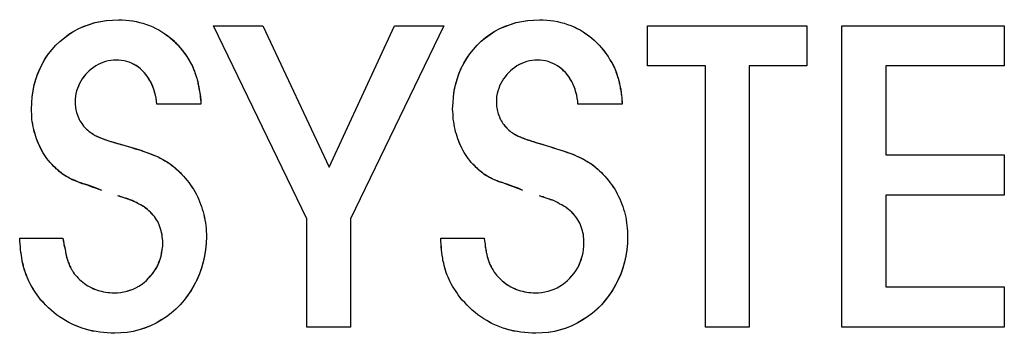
# Model space of a CAD drawing. Extents: x 1045 to 1651, y 1490 to 2391.
# Tile 32 of 39: x 1157.38 to 1164.05, y 2180.87 to 2182.99. Entities that reach past the tile are written whole.
import ezdxf

# ---------------------------------------------------------------- set-up
doc = ezdxf.new("R2010")
doc.units = 0
doc.layers.add('KF_SONA_5_FRONT', color=7, linetype='CONTINUOUS')

# ---------------------------------------------------------------- blocks, each defined once
blk = doc.blocks.new('*U15')
at = {"layer": 'KF_SONA_5_FRONT', "color": 179}
for p, q in [((81.8273, -99.5606), (81.1945, -98.2533)), ((81.1945, -98.2533), (81.5284, -98.2533)), ((81.1945, -98.2533), (81.5284, -98.2533)), ((81.8273, -99.5606), (81.1945, -98.2533)), ((81.5284, -98.2533), (81.9775, -99.2115)), ((81.5284, -98.2533), (81.9775, -99.2115)), ((81.9775, -99.2115), (82.4211, -98.2533)), ((81.9775, -99.2115), (82.4211, -98.2533)), ((82.7558, -98.2533), (82.1238, -99.5606)), ((82.7558, -98.2533), (82.1238, -99.5606)), ((82.4211, -98.2533), (82.7558, -98.2533)), ((82.4211, -98.2533), (82.7558, -98.2533)), ((84.1371, -98.5262), (84.1371, -98.2533)), ((84.1371, -98.2533), (85.2181, -98.2533)), ((84.1371, -98.2533), (85.2181, -98.2533)), ((84.1371, -98.5262), (84.1371, -98.2533)), ((85.2181, -98.2533), (85.2181, -98.5262)), ((85.2181, -98.2533), (85.2181, -98.5262)), ((85.4559, -98.2533), (86.5582, -98.2533)), ((85.4559, -100.2955), (85.4559, -98.2533)), ((85.4559, -98.2533), (86.5582, -98.2533)), ((85.4559, -100.2955), (85.4559, -98.2533)), ((86.5582, -98.2533), (86.5582, -98.5262)), ((86.5582, -98.2533), (86.5582, -98.5262)), ((84.532, -98.5262), (84.1371, -98.5262)), ((84.532, -98.5262), (84.1371, -98.5262)), ((84.532, -100.2955), (84.532, -98.5262)), ((84.532, -100.2955), (84.532, -98.5262)), ((84.8285, -98.5262), (84.8285, -100.2955)), ((85.2181, -98.5262), (84.8285, -98.5262)), ((84.8285, -98.5262), (84.8285, -100.2955)), ((85.2181, -98.5262), (84.8285, -98.5262)), ((86.5582, -98.5262), (85.754, -98.5262)), ((85.754, -98.5262), (85.754, -99.1284)), ((85.754, -98.5262), (85.754, -99.1284)), ((86.5582, -98.5262), (85.754, -98.5262)), ((81.1084, -98.7838), (80.8088, -98.7838)), ((81.1084, -98.7838), (80.8088, -98.7838)), ((83.9656, -98.7838), (83.666, -98.7838)), ((83.9656, -98.7838), (83.666, -98.7838)), ((85.754, -99.1284), (86.5582, -99.1284)), ((85.754, -99.1284), (86.5582, -99.1284)), ((86.5582, -99.1284), (86.5582, -99.4006)), ((86.5582, -99.1284), (86.5582, -99.4006)), ((86.5582, -99.4006), (85.754, -99.4006)), ((85.754, -99.4006), (85.754, -100.0226)), ((85.754, -99.4006), (85.754, -100.0226)), ((86.5582, -99.4006), (85.754, -99.4006)), ((81.8273, -100.2955), (81.8273, -99.5606)), ((81.8273, -100.2955), (81.8273, -99.5606)), ((82.1238, -99.5606), (82.1238, -100.2955)), ((82.1238, -99.5606), (82.1238, -100.2955)), ((79.8788, -99.6925), (80.1723, -99.6925)), ((79.8788, -99.6925), (80.1723, -99.6925)), ((82.7367, -99.6925), (83.0302, -99.6925)), ((82.7367, -99.6925), (83.0302, -99.6925)), ((85.754, -100.0226), (86.5582, -100.0226)), ((85.754, -100.0226), (86.5582, -100.0226)), ((86.5582, -100.0226), (86.5582, -100.2955)), ((86.5582, -100.0226), (86.5582, -100.2955)), ((82.1238, -100.2955), (81.8273, -100.2955)), ((82.1238, -100.2955), (81.8273, -100.2955)), ((84.8285, -100.2955), (84.532, -100.2955)), ((84.8285, -100.2955), (84.532, -100.2955)), ((86.5582, -100.2955), (85.4559, -100.2955)), ((86.5582, -100.2955), (85.4559, -100.2955))]:
    blk.add_line(p, q, dxfattribs=at)
for points in [[(79.9581, -98.8174), (79.9604, -98.7755), (79.9634, -98.7343), (79.9695, -98.6931), (79.9779, -98.6542), (79.9886, -98.6161), (80.0008, -98.5788), (80.0168, -98.5422), (80.0335, -98.5086), (80.0526, -98.4751), (80.0747, -98.4438), (80.0983, -98.4141), (80.125, -98.3859), (80.1509, -98.3592), (80.1822, -98.3348), (80.2127, -98.312), (80.2455, -98.2906), (80.279, -98.2731), (80.3141, -98.2586), (80.3507, -98.2441), (80.3895, -98.2327), (80.4269, -98.2251), (80.4665, -98.219), (80.5077, -98.2152), (80.5489, -98.2129)], [(79.9581, -98.8174), (79.9604, -98.7755), (79.9634, -98.7358), (79.9695, -98.6962), (79.9771, -98.6565), (79.9886, -98.6177), (80, -98.5811), (80.0152, -98.5445), (80.0335, -98.5094), (80.0526, -98.4766), (80.0747, -98.4446), (80.0983, -98.4149), (80.125, -98.3859), (80.1509, -98.3592), (80.1822, -98.3348), (80.2127, -98.3112), (80.2462, -98.2906), (80.2798, -98.2731), (80.3156, -98.2571), (80.3522, -98.2441), (80.3903, -98.2327), (80.4292, -98.2251), (80.4681, -98.2182), (80.5077, -98.2152), (80.5489, -98.2129)], [(80.5489, -98.2129), (80.5733, -98.2144), (80.5984, -98.2152), (80.622, -98.2182), (80.6457, -98.2213), (80.6693, -98.2251), (80.6937, -98.2312), (80.715, -98.2373), (80.7379, -98.2441), (80.76, -98.2525), (80.7814, -98.2609), (80.8027, -98.2716), (80.8225, -98.2822), (80.8424, -98.2944), (80.8629, -98.3074), (80.8812, -98.3196), (80.8995, -98.3356), (80.9171, -98.3516), (80.9361, -98.3676), (80.9514, -98.3851), (80.9674, -98.4034), (80.9834, -98.4217), (80.9971, -98.4408), (81.0124, -98.4621), (81.0261, -98.4835)], [(80.5489, -98.2129), (80.5733, -98.2144), (80.5977, -98.2152), (80.622, -98.2174), (80.6449, -98.2213), (80.6693, -98.2251), (80.6922, -98.2312), (80.715, -98.2373), (80.7379, -98.2441), (80.76, -98.2525), (80.7814, -98.2609), (80.8027, -98.2716), (80.8225, -98.2822), (80.8439, -98.2944), (80.8637, -98.3074), (80.882, -98.3219), (80.9011, -98.3364), (80.9194, -98.3516), (80.9361, -98.3684), (80.9529, -98.3859), (80.9681, -98.4034), (80.9834, -98.4225), (80.9986, -98.4408), (81.0124, -98.4621), (81.0261, -98.4835)], [(82.8152, -98.8174), (82.8183, -98.7755), (82.8206, -98.7343), (82.8267, -98.6931), (82.8351, -98.6542), (82.8465, -98.6161), (82.8587, -98.5788), (82.8747, -98.5422), (82.8922, -98.5079), (82.9113, -98.4743), (82.9326, -98.4438), (82.9563, -98.4141), (82.9814, -98.3859), (83.0089, -98.3585), (83.0378, -98.3348), (83.0699, -98.312), (83.1019, -98.2906), (83.1362, -98.2731), (83.1712, -98.2586), (83.2086, -98.2441), (83.2452, -98.2327), (83.2848, -98.2251), (83.3237, -98.219), (83.3649, -98.2152), (83.406, -98.2129)], [(82.8152, -98.8174), (82.8183, -98.7755), (82.8206, -98.7358), (82.8267, -98.6962), (82.8351, -98.6565), (82.8465, -98.6177), (82.8587, -98.5811), (82.8724, -98.5445), (82.8907, -98.5094), (82.9113, -98.4751), (82.9326, -98.4446), (82.9563, -98.4141), (82.9814, -98.3859), (83.0089, -98.3585), (83.0378, -98.3333), (83.0706, -98.3112), (83.1019, -98.2906), (83.1362, -98.2731), (83.1728, -98.2571), (83.2094, -98.2441), (83.2467, -98.2327), (83.2856, -98.2251), (83.326, -98.2182), (83.3656, -98.2152), (83.406, -98.2129)], [(83.406, -98.2129), (83.4304, -98.2144), (83.4556, -98.2152), (83.4792, -98.2182), (83.5029, -98.2213), (83.5273, -98.2251), (83.5501, -98.2312), (83.573, -98.2373), (83.5951, -98.2441), (83.6172, -98.2525), (83.6378, -98.2609), (83.6591, -98.2716), (83.6805, -98.2822), (83.7003, -98.2944), (83.7201, -98.3074), (83.7384, -98.3196), (83.7575, -98.3356), (83.775, -98.3516), (83.7925, -98.3676), (83.8093, -98.3851), (83.8253, -98.4034), (83.8406, -98.4217), (83.855, -98.4408), (83.8711, -98.4621), (83.8833, -98.4835)], [(83.406, -98.2129), (83.4304, -98.2144), (83.4556, -98.2152), (83.4792, -98.2174), (83.5029, -98.2213), (83.5273, -98.2251), (83.5501, -98.2312), (83.573, -98.2373), (83.5951, -98.2441), (83.6172, -98.2525), (83.6393, -98.2609), (83.6599, -98.2716), (83.6812, -98.2822), (83.7003, -98.2944), (83.7209, -98.3074), (83.7392, -98.3219), (83.7575, -98.3364), (83.775, -98.3516), (83.7933, -98.3684), (83.8101, -98.3859), (83.8253, -98.4034), (83.8421, -98.4225), (83.855, -98.4408), (83.8711, -98.4621), (83.8833, -98.4835)], [(80.5336, -98.4865), (80.5153, -98.4873), (80.497, -98.4888), (80.4787, -98.4919), (80.4612, -98.4964), (80.4437, -98.5025), (80.4269, -98.5094), (80.4109, -98.5163), (80.3949, -98.5254), (80.3796, -98.5361), (80.3644, -98.5468), (80.3507, -98.5582), (80.3377, -98.5704), (80.3263, -98.5834), (80.3141, -98.5978), (80.3034, -98.6123), (80.2935, -98.6291), (80.2851, -98.6451), (80.2767, -98.6611), (80.2706, -98.6779), (80.2645, -98.6954), (80.2607, -98.7129), (80.2577, -98.7312), (80.2561, -98.7495), (80.2546, -98.7678)], [(80.5336, -98.4865), (80.5161, -98.4873), (80.497, -98.4888), (80.4795, -98.4919), (80.462, -98.4964), (80.4437, -98.5025), (80.4269, -98.5086), (80.4109, -98.5163), (80.3964, -98.5254), (80.3796, -98.5361), (80.3644, -98.5452), (80.3507, -98.5582), (80.3377, -98.5704), (80.3263, -98.5841), (80.3141, -98.5986), (80.3034, -98.6131), (80.2927, -98.6291), (80.2851, -98.6451), (80.2767, -98.6619), (80.2706, -98.6779), (80.2645, -98.6962), (80.2607, -98.7137), (80.2569, -98.732), (80.2561, -98.7495), (80.2546, -98.7678)], [(80.8088, -98.7838), (80.8065, -98.7625), (80.8035, -98.7419), (80.7997, -98.7229), (80.7943, -98.703), (80.7882, -98.6832), (80.7814, -98.6657), (80.7745, -98.6474), (80.7654, -98.6306), (80.7555, -98.6154), (80.7463, -98.5986), (80.7349, -98.5834), (80.7227, -98.5696), (80.7097, -98.5574), (80.6975, -98.5445), (80.6838, -98.533), (80.6685, -98.5239), (80.6541, -98.5155), (80.6373, -98.5079), (80.6213, -98.501), (80.6045, -98.4957), (80.587, -98.4911), (80.5702, -98.4888), (80.5511, -98.4865), (80.5336, -98.4865)], [(80.8088, -98.7838), (80.8065, -98.7633), (80.8035, -98.7434), (80.8004, -98.7244), (80.7951, -98.7046), (80.789, -98.6855), (80.7821, -98.668), (80.7745, -98.6504), (80.7661, -98.6329), (80.7577, -98.6161), (80.7478, -98.6009), (80.7364, -98.5864), (80.7242, -98.5712), (80.712, -98.5582), (80.6983, -98.5452), (80.6846, -98.5346), (80.6693, -98.5247), (80.6548, -98.5155), (80.6381, -98.5079), (80.6213, -98.501), (80.6045, -98.4957), (80.587, -98.4911), (80.5702, -98.4888), (80.5511, -98.4865), (80.5336, -98.4865)], [(81.0261, -98.4835), (81.0322, -98.4949), (81.0383, -98.5056), (81.0444, -98.5163), (81.0505, -98.5269), (81.055, -98.5384), (81.0589, -98.549), (81.0642, -98.5612), (81.068, -98.5727), (81.0718, -98.5841), (81.0764, -98.5963), (81.0794, -98.6077), (81.0832, -98.6192), (81.0863, -98.6329), (81.0878, -98.6451), (81.0916, -98.6581), (81.0932, -98.6695), (81.0962, -98.6825), (81.0985, -98.6969), (81.1, -98.7107), (81.1023, -98.7251), (81.1038, -98.7389), (81.1054, -98.7541), (81.1076, -98.7678), (81.1084, -98.7838)], [(81.0261, -98.4835), (81.0306, -98.4942), (81.036, -98.5025), (81.0413, -98.5117), (81.0459, -98.5201), (81.0512, -98.53), (81.055, -98.5399), (81.0589, -98.5483), (81.0634, -98.559), (81.0672, -98.5689), (81.0703, -98.5788), (81.0741, -98.5879), (81.0764, -98.5978), (81.0794, -98.6077), (81.0832, -98.6192), (81.0863, -98.6321), (81.0886, -98.6466), (81.0924, -98.6626), (81.0947, -98.6809), (81.0993, -98.6985), (81.1023, -98.7175), (81.1054, -98.7373), (81.1076, -98.7549), (81.1084, -98.7709), (81.1084, -98.7838)], [(83.3908, -98.4865), (83.3725, -98.4873), (83.355, -98.4888), (83.3367, -98.4919), (83.3191, -98.4964), (83.3016, -98.5025), (83.2848, -98.5094), (83.2681, -98.5163), (83.2521, -98.5254), (83.2368, -98.5361), (83.2223, -98.5468), (83.2086, -98.5582), (83.1964, -98.5704), (83.1834, -98.5841), (83.1712, -98.5986), (83.1606, -98.6123), (83.1514, -98.6291), (83.1423, -98.6451), (83.1347, -98.6611), (83.1286, -98.6779), (83.1225, -98.6962), (83.1186, -98.7129), (83.1141, -98.7312), (83.1125, -98.7495), (83.1125, -98.7678)], [(83.3908, -98.4865), (83.3725, -98.4873), (83.355, -98.4888), (83.3367, -98.4919), (83.3191, -98.4964), (83.3016, -98.5025), (83.2848, -98.5094), (83.2688, -98.5163), (83.2521, -98.5254), (83.2368, -98.5361), (83.2223, -98.5468), (83.2086, -98.5582), (83.1964, -98.5704), (83.1827, -98.5841), (83.1712, -98.5986), (83.1606, -98.6131), (83.1507, -98.6291), (83.1423, -98.6451), (83.1347, -98.6619), (83.1286, -98.6794), (83.1225, -98.6962), (83.1186, -98.7137), (83.1141, -98.732), (83.1125, -98.7495), (83.1125, -98.7678)], [(83.666, -98.7838), (83.6645, -98.7625), (83.6607, -98.7434), (83.6576, -98.7229), (83.6523, -98.703), (83.6462, -98.6832), (83.6408, -98.6657), (83.6317, -98.6474), (83.6233, -98.6321), (83.6142, -98.6154), (83.6035, -98.6001), (83.5936, -98.5841), (83.5814, -98.5704), (83.5677, -98.5582), (83.5555, -98.5452), (83.5425, -98.5361), (83.5273, -98.5247), (83.5105, -98.5163), (83.496, -98.5086), (83.4792, -98.5018), (83.4632, -98.4964), (83.4449, -98.4911), (83.4274, -98.4888), (83.4099, -98.4865), (83.3908, -98.4865)], [(83.666, -98.7838), (83.6645, -98.7633), (83.6607, -98.7434), (83.6576, -98.7244), (83.6523, -98.7046), (83.6469, -98.6855), (83.6408, -98.668), (83.634, -98.6504), (83.6241, -98.6329), (83.6149, -98.6169), (83.6058, -98.6009), (83.5943, -98.5864), (83.5821, -98.5712), (83.5707, -98.559), (83.5562, -98.5468), (83.5425, -98.5361), (83.5273, -98.5254), (83.512, -98.5163), (83.496, -98.5086), (83.4792, -98.5018), (83.4632, -98.4957), (83.4449, -98.4911), (83.4274, -98.4888), (83.4091, -98.4865), (83.3908, -98.4865)], [(83.8833, -98.4835), (83.8894, -98.4949), (83.8955, -98.5056), (83.9015, -98.5163), (83.9076, -98.5269), (83.913, -98.5384), (83.9176, -98.5498), (83.9229, -98.5612), (83.9275, -98.5734), (83.9305, -98.5841), (83.9351, -98.5963), (83.9389, -98.6085), (83.942, -98.6207), (83.945, -98.6329), (83.9473, -98.6451), (83.9511, -98.6581), (83.9526, -98.6703), (83.9557, -98.6832), (83.9572, -98.6969), (83.9587, -98.7107), (83.961, -98.7251), (83.9625, -98.7389), (83.9633, -98.7541), (83.9648, -98.7678), (83.9656, -98.7838)], [(83.8833, -98.4835), (83.8894, -98.4942), (83.8955, -98.5033), (83.9008, -98.5132), (83.9061, -98.5247), (83.9107, -98.5346), (83.9153, -98.5445), (83.9198, -98.5551), (83.9237, -98.5666), (83.9282, -98.5765), (83.932, -98.5879), (83.9351, -98.5986), (83.9389, -98.61), (83.942, -98.6207), (83.945, -98.6321), (83.9465, -98.6443), (83.9503, -98.6542), (83.9519, -98.6672), (83.9534, -98.6794), (83.9564, -98.6908), (83.9587, -98.7046), (83.9595, -98.7198), (83.9625, -98.7381), (83.9641, -98.7594), (83.9656, -98.7838)], [(80.2546, -98.7678), (80.2546, -98.7785), (80.2561, -98.7899), (80.2569, -98.7999), (80.2577, -98.8098), (80.2599, -98.8204), (80.2622, -98.8311), (80.2645, -98.841), (80.2683, -98.8517), (80.2706, -98.8601), (80.2752, -98.87), (80.279, -98.8807), (80.2828, -98.8883), (80.2874, -98.8974), (80.2935, -98.9066), (80.2996, -98.9157), (80.3049, -98.9233), (80.3118, -98.9325), (80.3186, -98.9401), (80.3255, -98.9462), (80.3331, -98.9538), (80.3407, -98.9615), (80.3484, -98.9676), (80.3568, -98.9737), (80.3644, -98.9782)], [(80.2546, -98.7678), (80.2546, -98.7785), (80.2561, -98.7892), (80.2569, -98.7999), (80.2577, -98.8098), (80.2599, -98.8204), (80.2622, -98.8311), (80.2645, -98.841), (80.2683, -98.8517), (80.2706, -98.8601), (80.2752, -98.87), (80.279, -98.8807), (80.2828, -98.8883), (80.2874, -98.8974), (80.2935, -98.9066), (80.2996, -98.9157), (80.3049, -98.9233), (80.3118, -98.9325), (80.3186, -98.9401), (80.3263, -98.9462), (80.3331, -98.9538), (80.3407, -98.9615), (80.3484, -98.9676), (80.3568, -98.9737), (80.3644, -98.9782)], [(83.1125, -98.7678), (83.1125, -98.7785), (83.1133, -98.7899), (83.1141, -98.7999), (83.1156, -98.8098), (83.1179, -98.8204), (83.1194, -98.8311), (83.1217, -98.841), (83.1255, -98.8517), (83.1286, -98.8601), (83.1331, -98.87), (83.1362, -98.8807), (83.1408, -98.8883), (83.1453, -98.8974), (83.1507, -98.9066), (83.1568, -98.9157), (83.1629, -98.9233), (83.1697, -98.931), (83.1758, -98.9386), (83.1827, -98.9462), (83.1895, -98.9538), (83.1979, -98.9615), (83.2056, -98.9676), (83.2139, -98.9737), (83.2223, -98.9782)], [(83.1125, -98.7678), (83.1125, -98.7785), (83.1133, -98.7892), (83.1141, -98.7999), (83.1156, -98.8098), (83.1179, -98.8204), (83.1194, -98.8311), (83.1217, -98.841), (83.1255, -98.8517), (83.1286, -98.8601), (83.1331, -98.87), (83.1362, -98.8807), (83.1408, -98.8883), (83.1453, -98.8974), (83.1507, -98.9066), (83.1568, -98.9157), (83.1629, -98.9233), (83.1697, -98.9325), (83.1758, -98.9401), (83.1827, -98.9462), (83.1911, -98.9538), (83.1979, -98.9615), (83.2056, -98.9676), (83.2139, -98.9737), (83.2223, -98.9782)], [(80.096, -99.1909), (80.0846, -99.1787), (80.0747, -99.165), (80.064, -99.1528), (80.0549, -99.1398), (80.0457, -99.1254), (80.0351, -99.1116), (80.029, -99.0972), (80.0213, -99.0827), (80.013, -99.0674), (80.0061, -99.0529), (80, -99.0369), (79.9931, -99.0202), (79.9886, -99.0042), (79.9832, -98.9889), (79.9786, -98.9721), (79.9741, -98.9554), (79.971, -98.9386), (79.9672, -98.9218), (79.9642, -98.9051), (79.9619, -98.8868), (79.9611, -98.87), (79.9604, -98.8532), (79.9596, -98.8349), (79.9581, -98.8174)], [(80.096, -99.1909), (80.0846, -99.1787), (80.0747, -99.165), (80.064, -99.1528), (80.0549, -99.1398), (80.0457, -99.1254), (80.0351, -99.1116), (80.0274, -99.0964), (80.0198, -99.0819), (80.013, -99.0667), (80.0061, -99.0507), (80, -99.0354), (79.9931, -99.0202), (79.9886, -99.0034), (79.9832, -98.9874), (79.9779, -98.9721), (79.9741, -98.9554), (79.9703, -98.9386), (79.9672, -98.9203), (79.9642, -98.9035), (79.9619, -98.8868), (79.9611, -98.87), (79.9604, -98.8525), (79.9596, -98.8349), (79.9581, -98.8174)], [(82.9517, -99.1909), (82.9426, -99.1787), (82.9319, -99.165), (82.9212, -99.1528), (82.9121, -99.1398), (82.9037, -99.1254), (82.8945, -99.1116), (82.8861, -99.0972), (82.8778, -99.0827), (82.8709, -99.0674), (82.864, -99.0529), (82.8572, -99.0369), (82.8511, -99.0202), (82.8465, -99.0042), (82.8412, -98.9889), (82.8358, -98.9721), (82.832, -98.9554), (82.8282, -98.9386), (82.8252, -98.9218), (82.8229, -98.9051), (82.8198, -98.8868), (82.8183, -98.87), (82.8183, -98.8532), (82.8175, -98.8349), (82.8152, -98.8174)], [(82.9517, -99.1909), (82.9426, -99.1787), (82.9319, -99.165), (82.9212, -99.1528), (82.9121, -99.1398), (82.9037, -99.1254), (82.8938, -99.1116), (82.8861, -99.0964), (82.8778, -99.0819), (82.8709, -99.0667), (82.8633, -99.0507), (82.8572, -99.0354), (82.8511, -99.0202), (82.8465, -99.0034), (82.8412, -98.9874), (82.8358, -98.9721), (82.832, -98.9554), (82.8282, -98.9386), (82.8252, -98.9203), (82.8229, -98.9035), (82.8198, -98.8868), (82.8183, -98.87), (82.8183, -98.8525), (82.8175, -98.8349), (82.8152, -98.8174)], [(80.3644, -98.9782), (80.3712, -98.9843), (80.3773, -98.9874), (80.3842, -98.992), (80.3903, -98.9958), (80.3972, -98.9981), (80.404, -99.0026), (80.4109, -99.0049), (80.4193, -99.0095), (80.4269, -99.0125), (80.4338, -99.0156), (80.4429, -99.0194), (80.452, -99.0217), (80.4612, -99.0255), (80.4703, -99.0293), (80.481, -99.0324), (80.4909, -99.0354), (80.5016, -99.0385), (80.513, -99.0423), (80.5252, -99.0461), (80.5367, -99.0491), (80.5504, -99.0529), (80.5633, -99.056), (80.5771, -99.0606), (80.5916, -99.0644)], [(80.3644, -98.9782), (80.372, -98.9843), (80.3781, -98.9874), (80.385, -98.992), (80.3911, -98.9958), (80.3987, -98.9996), (80.4063, -99.0034), (80.4139, -99.0064), (80.4216, -99.0103), (80.4292, -99.0133), (80.4376, -99.0179), (80.4467, -99.0202), (80.4559, -99.024), (80.465, -99.027), (80.4757, -99.0308), (80.4841, -99.0331), (80.4947, -99.0369), (80.5062, -99.0407), (80.5168, -99.043), (80.5283, -99.0468), (80.5405, -99.0499), (80.5527, -99.0537), (80.5649, -99.0583), (80.5786, -99.0606), (80.5916, -99.0644)], [(83.2223, -98.9782), (83.2284, -98.9828), (83.2345, -98.9874), (83.2406, -98.9904), (83.2467, -98.9935), (83.2543, -98.9973), (83.2612, -99.0003), (83.2681, -99.0034), (83.2757, -99.0064), (83.2833, -99.0103), (83.2917, -99.0133), (83.3001, -99.0171), (83.3085, -99.0194), (83.3184, -99.024), (83.3275, -99.0263), (83.3374, -99.0293), (83.3481, -99.0331), (83.3588, -99.0369), (83.371, -99.0407), (83.3832, -99.0446), (83.3946, -99.0476), (83.4076, -99.0507), (83.4213, -99.056), (83.435, -99.0606), (83.4495, -99.0644)], [(83.2223, -98.9782), (83.2284, -98.9843), (83.2345, -98.9874), (83.2421, -98.9904), (83.249, -98.995), (83.2559, -98.9981), (83.2627, -99.0019), (83.2711, -99.0049), (83.278, -99.0087), (83.2864, -99.0118), (83.2947, -99.0156), (83.3039, -99.0186), (83.313, -99.0209), (83.3214, -99.0255), (83.3313, -99.0285), (83.342, -99.0316), (83.3519, -99.0346), (83.3641, -99.0385), (83.3733, -99.0415), (83.3862, -99.0461), (83.3984, -99.0491), (83.4099, -99.0529), (83.4228, -99.056), (83.4358, -99.0606), (83.4495, -99.0644)], [(80.5916, -99.0644), (80.6159, -99.0712), (80.6403, -99.0781), (80.6632, -99.085), (80.6861, -99.0926), (80.7074, -99.0994), (80.7272, -99.1063), (80.7478, -99.1132), (80.7654, -99.1216), (80.7844, -99.1284), (80.8012, -99.1353), (80.8172, -99.1421), (80.8347, -99.1513), (80.85, -99.1589), (80.8637, -99.1673), (80.8782, -99.1757), (80.8927, -99.1848), (80.9041, -99.1932), (80.9171, -99.2039), (80.9308, -99.2138), (80.943, -99.2252), (80.9552, -99.2351), (80.9666, -99.2481), (80.9788, -99.2603), (80.9895, -99.2733)], [(80.5916, -99.0644), (80.6312, -99.0766), (80.6632, -99.0872), (80.6914, -99.0949), (80.7143, -99.1025), (80.7356, -99.1101), (80.7532, -99.117), (80.7707, -99.1223), (80.7867, -99.1299), (80.8012, -99.1353), (80.8172, -99.1421), (80.8317, -99.1498), (80.8462, -99.1574), (80.8591, -99.1642), (80.8736, -99.1726), (80.8858, -99.181), (80.8988, -99.1886), (80.9102, -99.1978), (80.9224, -99.2077), (80.9346, -99.2176), (80.9453, -99.2268), (80.9567, -99.2382), (80.9674, -99.2489), (80.9788, -99.2611), (80.9895, -99.2733)], [(83.4495, -99.0644), (83.4739, -99.0712), (83.4983, -99.0796), (83.5212, -99.0872), (83.5433, -99.0933), (83.5646, -99.1002), (83.5852, -99.1071), (83.6035, -99.1139), (83.6233, -99.1216), (83.6416, -99.1284), (83.6591, -99.136), (83.6767, -99.1429), (83.6919, -99.152), (83.7072, -99.1597), (83.7216, -99.1681), (83.7361, -99.1764), (83.7498, -99.1848), (83.7628, -99.194), (83.775, -99.2039), (83.788, -99.2138), (83.8009, -99.2252), (83.8131, -99.2351), (83.8246, -99.2481), (83.836, -99.2603), (83.8474, -99.2733)], [(83.4495, -99.0644), (83.4891, -99.0766), (83.5212, -99.0872), (83.5494, -99.0956), (83.5722, -99.104), (83.592, -99.1109), (83.6111, -99.117), (83.6286, -99.1238), (83.6439, -99.1299), (83.6591, -99.136), (83.6744, -99.1429), (83.6889, -99.1513), (83.7033, -99.1574), (83.7171, -99.165), (83.7316, -99.1726), (83.7437, -99.1818), (83.7567, -99.1894), (83.7681, -99.1985), (83.7803, -99.2077), (83.7918, -99.2176), (83.8032, -99.2275), (83.8146, -99.2382), (83.8253, -99.2489), (83.8368, -99.2611), (83.8474, -99.2733)], [(80.436, -99.3685), (80.4002, -99.3556), (80.3697, -99.3464), (80.3446, -99.3365), (80.3225, -99.3289), (80.3042, -99.3236), (80.2874, -99.3175), (80.2721, -99.3114), (80.2599, -99.306), (80.2477, -99.2999), (80.2363, -99.2954), (80.2256, -99.29), (80.2142, -99.2847), (80.2051, -99.2794), (80.1944, -99.274), (80.1852, -99.2687), (80.1768, -99.2626), (80.1677, -99.2565), (80.1601, -99.2504), (80.1509, -99.2435), (80.1433, -99.2367), (80.1342, -99.2283), (80.1242, -99.2191), (80.1105, -99.2062), (80.096, -99.1909)], [(80.436, -99.3685), (80.4033, -99.3548), (80.3751, -99.3434), (80.3507, -99.3358), (80.3293, -99.3289), (80.311, -99.3236), (80.2942, -99.3182), (80.2775, -99.3129), (80.2638, -99.3068), (80.2493, -99.3022), (80.2355, -99.2961), (80.2226, -99.2893), (80.2104, -99.2816), (80.1967, -99.2748), (80.1845, -99.2679), (80.1738, -99.2611), (80.1639, -99.2542), (80.1547, -99.2473), (80.1471, -99.2405), (80.141, -99.2344), (80.1334, -99.2275), (80.1265, -99.2214), (80.1189, -99.2138), (80.1082, -99.2039), (80.096, -99.1909)], [(83.2925, -99.3685), (83.2574, -99.3548), (83.2277, -99.3449), (83.2017, -99.3358), (83.1796, -99.3274), (83.1621, -99.3205), (83.1453, -99.3144), (83.1301, -99.3098), (83.1179, -99.3037), (83.1049, -99.2984), (83.0935, -99.2946), (83.0836, -99.2893), (83.0721, -99.2839), (83.0615, -99.2786), (83.0531, -99.2733), (83.0424, -99.2679), (83.0333, -99.2618), (83.0256, -99.2565), (83.018, -99.2504), (83.0089, -99.2435), (83.0005, -99.2367), (82.9913, -99.2283), (82.9799, -99.2191), (82.9685, -99.2062), (82.9517, -99.1909)], [(83.2925, -99.3685), (83.2597, -99.3541), (83.2322, -99.3434), (83.2078, -99.335), (83.1865, -99.3274), (83.1682, -99.322), (83.1507, -99.3152), (83.1347, -99.3114), (83.1209, -99.306), (83.1064, -99.2999), (83.0927, -99.2946), (83.079, -99.2885), (83.066, -99.2809), (83.0538, -99.274), (83.0417, -99.2672), (83.0302, -99.2603), (83.0203, -99.2527), (83.0119, -99.2458), (83.0043, -99.2397), (82.9974, -99.2336), (82.9906, -99.2275), (82.9837, -99.2207), (82.9753, -99.213), (82.9662, -99.2031), (82.9517, -99.1909)], [(80.9895, -99.2733), (81.0017, -99.2862), (81.0139, -99.3007), (81.0261, -99.3152), (81.036, -99.3297), (81.0467, -99.3464), (81.0573, -99.3609), (81.0672, -99.3769), (81.0764, -99.3929), (81.0848, -99.4089), (81.0924, -99.4265), (81.0993, -99.4433), (81.1061, -99.4608), (81.1122, -99.4783), (81.1176, -99.4959), (81.1229, -99.5134), (81.1282, -99.5309), (81.1313, -99.5492), (81.1351, -99.5683), (81.1389, -99.5873), (81.1412, -99.6064), (81.1435, -99.6254), (81.1442, -99.6445), (81.145, -99.6636), (81.145, -99.6834)], [(80.9895, -99.2733), (81.0017, -99.2862), (81.0139, -99.3007), (81.0261, -99.3144), (81.036, -99.3297), (81.0467, -99.3449), (81.0573, -99.3609), (81.0672, -99.3769), (81.0764, -99.3929), (81.0848, -99.4089), (81.0924, -99.4265), (81.0993, -99.4433), (81.1061, -99.4608), (81.1122, -99.4783), (81.1176, -99.4966), (81.1229, -99.5141), (81.1282, -99.5324), (81.132, -99.55), (81.1351, -99.5683), (81.1389, -99.5873), (81.1412, -99.6064), (81.1435, -99.6254), (81.1442, -99.6445), (81.145, -99.6643), (81.145, -99.6834)], [(83.8474, -99.2733), (83.8604, -99.2862), (83.8726, -99.3007), (83.8833, -99.3152), (83.8939, -99.3297), (83.9054, -99.3464), (83.9153, -99.3609), (83.9244, -99.3769), (83.9328, -99.3929), (83.942, -99.4089), (83.9503, -99.4265), (83.9572, -99.4433), (83.9633, -99.4608), (83.9702, -99.4783), (83.9747, -99.4959), (83.9808, -99.5134), (83.9854, -99.5309), (83.99, -99.5492), (83.993, -99.5683), (83.9961, -99.5873), (83.9976, -99.6064), (83.9999, -99.6254), (84.0022, -99.6445), (84.0022, -99.6636), (84.0022, -99.6834)], [(83.8474, -99.2733), (83.8604, -99.2862), (83.8726, -99.3007), (83.8833, -99.3144), (83.8939, -99.3297), (83.9054, -99.3449), (83.9153, -99.3609), (83.9244, -99.3769), (83.9328, -99.3929), (83.942, -99.4089), (83.9503, -99.4265), (83.9572, -99.4433), (83.9641, -99.4608), (83.9702, -99.4783), (83.9747, -99.4966), (83.9808, -99.5141), (83.9854, -99.5324), (83.99, -99.55), (83.993, -99.5683), (83.9961, -99.5873), (83.9976, -99.6064), (83.9999, -99.6254), (84.0022, -99.6445), (84.0022, -99.6643), (84.0022, -99.6834)], [(80.6861, -99.4608), (80.68, -99.4562), (80.6746, -99.4539), (80.6708, -99.4509), (80.6655, -99.4493), (80.6602, -99.4463), (80.6563, -99.444), (80.651, -99.4417), (80.648, -99.4402), (80.6434, -99.4379), (80.6381, -99.4364), (80.6335, -99.4349), (80.6281, -99.4333), (80.6228, -99.4318), (80.6182, -99.4288), (80.6121, -99.4272), (80.6076, -99.425), (80.5999, -99.4227), (80.5938, -99.4211), (80.587, -99.4189), (80.5801, -99.4166), (80.5717, -99.4143), (80.5633, -99.4112), (80.5557, -99.4074), (80.5451, -99.4051)], [(80.6861, -99.4608), (80.6807, -99.457), (80.6769, -99.4539), (80.6716, -99.4516), (80.6685, -99.4501), (80.664, -99.4478), (80.6602, -99.4463), (80.6571, -99.444), (80.6518, -99.4433), (80.6495, -99.441), (80.6449, -99.4394), (80.6411, -99.4379), (80.6373, -99.4356), (80.6335, -99.4341), (80.6281, -99.4333), (80.6228, -99.4318), (80.6159, -99.4288), (80.6114, -99.4265), (80.6045, -99.4242), (80.5969, -99.4211), (80.587, -99.4189), (80.5786, -99.4166), (80.5687, -99.412), (80.5572, -99.4089), (80.5451, -99.4051)], [(83.544, -99.4608), (83.5379, -99.4562), (83.5318, -99.4539), (83.5273, -99.4509), (83.5219, -99.4493), (83.5181, -99.4463), (83.5135, -99.444), (83.509, -99.4417), (83.5036, -99.4402), (83.4998, -99.4379), (83.4952, -99.4356), (83.4914, -99.4341), (83.4861, -99.4333), (83.4807, -99.4318), (83.4747, -99.4288), (83.4701, -99.4272), (83.464, -99.425), (83.4579, -99.4227), (83.451, -99.4211), (83.4442, -99.4189), (83.4365, -99.4166), (83.4289, -99.4143), (83.4213, -99.4112), (83.4121, -99.4074), (83.403, -99.4051)], [(83.544, -99.4608), (83.5379, -99.4562), (83.5333, -99.4539), (83.5273, -99.4509), (83.5219, -99.4493), (83.5181, -99.4463), (83.5135, -99.444), (83.509, -99.4417), (83.5036, -99.4402), (83.4998, -99.4379), (83.4952, -99.4356), (83.4907, -99.4341), (83.4853, -99.4326), (83.48, -99.4318), (83.4747, -99.4288), (83.4701, -99.4272), (83.4632, -99.425), (83.4579, -99.4227), (83.451, -99.4211), (83.4442, -99.4181), (83.4358, -99.4166), (83.4289, -99.4128), (83.4213, -99.4112), (83.4121, -99.4074), (83.403, -99.4051)], [(80.85, -99.723), (80.8492, -99.7093), (80.8477, -99.6948), (80.8462, -99.6819), (80.8446, -99.6666), (80.8416, -99.6544), (80.8385, -99.6415), (80.8347, -99.6285), (80.8302, -99.6155), (80.8248, -99.6026), (80.821, -99.5911), (80.8149, -99.5789), (80.8073, -99.5683), (80.8004, -99.5568), (80.7928, -99.5462), (80.7844, -99.5363), (80.776, -99.5263), (80.7661, -99.5157), (80.7555, -99.5073), (80.7463, -99.4981), (80.7349, -99.4905), (80.7234, -99.4806), (80.712, -99.4745), (80.6998, -99.4654), (80.6861, -99.4608)], [(80.85, -99.723), (80.8492, -99.7093), (80.8477, -99.6948), (80.8462, -99.6819), (80.8446, -99.6689), (80.8416, -99.6544), (80.8385, -99.6415), (80.8347, -99.6285), (80.8302, -99.6155), (80.8248, -99.6026), (80.821, -99.5911), (80.8149, -99.5789), (80.8073, -99.5675), (80.8004, -99.5561), (80.7928, -99.5462), (80.7844, -99.5355), (80.7745, -99.5256), (80.7654, -99.5157), (80.7555, -99.5065), (80.7455, -99.4981), (80.7349, -99.4898), (80.7227, -99.4806), (80.712, -99.473), (80.6983, -99.4654), (80.6861, -99.4608)], [(83.7064, -99.723), (83.7064, -99.7093), (83.7056, -99.6948), (83.7041, -99.6819), (83.7026, -99.6666), (83.6995, -99.6544), (83.6957, -99.6415), (83.6927, -99.6285), (83.6881, -99.6155), (83.6828, -99.6026), (83.6782, -99.5911), (83.6713, -99.5789), (83.6652, -99.5683), (83.6576, -99.5568), (83.6492, -99.5462), (83.6424, -99.5363), (83.634, -99.5263), (83.6233, -99.5157), (83.6134, -99.5073), (83.6027, -99.4981), (83.592, -99.4905), (83.5814, -99.4806), (83.5692, -99.4745), (83.5562, -99.4654), (83.544, -99.4608)], [(83.7064, -99.723), (83.7064, -99.7093), (83.7056, -99.6948), (83.7041, -99.6819), (83.7026, -99.6689), (83.6995, -99.6544), (83.6957, -99.6415), (83.6927, -99.6285), (83.6881, -99.6155), (83.6828, -99.6026), (83.6782, -99.5911), (83.6713, -99.5789), (83.6645, -99.5683), (83.6576, -99.5561), (83.6492, -99.5462), (83.6416, -99.5355), (83.634, -99.5256), (83.6233, -99.5157), (83.6134, -99.5065), (83.6027, -99.4981), (83.592, -99.4898), (83.5799, -99.4806), (83.5677, -99.4745), (83.5562, -99.4654), (83.544, -99.4608)], [(80.0076, -100.0905), (79.9969, -100.076), (79.9863, -100.0607), (79.9764, -100.0455), (79.9672, -100.031), (79.9596, -100.0165), (79.9504, -100.002), (79.9428, -99.9868), (79.936, -99.9723), (79.9299, -99.9571), (79.9245, -99.9418), (79.9184, -99.9266), (79.9131, -99.9098), (79.9078, -99.8945), (79.9039, -99.8778), (79.9001, -99.861), (79.8963, -99.8442), (79.8925, -99.8267), (79.8902, -99.8092), (79.8879, -99.7909), (79.8849, -99.7726), (79.8834, -99.7543), (79.8811, -99.7337), (79.8795, -99.7131), (79.8788, -99.6925)], [(80.0076, -100.0905), (79.9969, -100.076), (79.9863, -100.0607), (79.9764, -100.0455), (79.9672, -100.0318), (79.9596, -100.0165), (79.9497, -100.002), (79.9428, -99.9868), (79.936, -99.9723), (79.9291, -99.9571), (79.9238, -99.9418), (79.9177, -99.9266), (79.9123, -99.9098), (79.907, -99.893), (79.9032, -99.8778), (79.8986, -99.8595), (79.8956, -99.8427), (79.8925, -99.8259), (79.8902, -99.8076), (79.8864, -99.7901), (79.8849, -99.7718), (79.8834, -99.752), (79.8811, -99.7337), (79.8795, -99.7124), (79.8788, -99.6925)], [(80.1723, -99.6925), (80.1768, -99.7131), (80.1791, -99.7322), (80.1829, -99.7451), (80.1845, -99.7581), (80.1868, -99.7695), (80.189, -99.7787), (80.1906, -99.7871), (80.1913, -99.7962), (80.1944, -99.8046), (80.1959, -99.813), (80.1974, -99.8198), (80.1997, -99.8275), (80.2012, -99.8343), (80.2035, -99.8427), (80.2058, -99.8488), (80.2081, -99.8564), (80.2112, -99.8641), (80.2134, -99.8702), (80.2173, -99.8762), (80.2195, -99.8839), (80.2226, -99.89), (80.2256, -99.8961), (80.2294, -99.9037), (80.234, -99.9098)], [(80.1723, -99.6925), (80.1746, -99.7085), (80.1776, -99.723), (80.1791, -99.7367), (80.1829, -99.7497), (80.1845, -99.7611), (80.1868, -99.7718), (80.189, -99.781), (80.1906, -99.7909), (80.1929, -99.8008), (80.1944, -99.8084), (80.1967, -99.816), (80.199, -99.8252), (80.2005, -99.8328), (80.2028, -99.8389), (80.2051, -99.8458), (80.2073, -99.8549), (80.2112, -99.861), (80.2134, -99.8671), (80.2157, -99.8762), (80.2188, -99.8823), (80.2226, -99.8884), (80.2256, -99.8961), (80.2294, -99.9037), (80.234, -99.9098)], [(80.5184, -100.0623), (80.5412, -100.0623), (80.5633, -100.0592), (80.5855, -100.0562), (80.6076, -100.0508), (80.6274, -100.044), (80.648, -100.0363), (80.667, -100.0272), (80.6861, -100.0165), (80.7044, -100.0051), (80.7227, -99.9929), (80.7379, -99.9792), (80.7532, -99.9639), (80.7669, -99.9479), (80.7814, -99.9311), (80.7936, -99.9128), (80.805, -99.8945), (80.8157, -99.8762), (80.8233, -99.8549), (80.8317, -99.8343), (80.8378, -99.8137), (80.8416, -99.7916), (80.8454, -99.7695), (80.8492, -99.7459), (80.85, -99.723)], [(80.5184, -100.0623), (80.5405, -100.0623), (80.5633, -100.06), (80.5855, -100.0562), (80.606, -100.0508), (80.6266, -100.044), (80.648, -100.0371), (80.667, -100.028), (80.6861, -100.0165), (80.7044, -100.0051), (80.7227, -99.9929), (80.7379, -99.9792), (80.7532, -99.9639), (80.7692, -99.9479), (80.7814, -99.9296), (80.7936, -99.9128), (80.8058, -99.8945), (80.8157, -99.8747), (80.8241, -99.8549), (80.8317, -99.8336), (80.8378, -99.813), (80.8424, -99.7909), (80.8462, -99.7688), (80.8492, -99.7459), (80.85, -99.723)], [(81.145, -99.6834), (81.1435, -99.7276), (81.1389, -99.7703), (81.1336, -99.813), (81.1244, -99.8549), (81.1122, -99.8945), (81.0985, -99.9342), (81.081, -99.9731), (81.0627, -100.0097), (81.0413, -100.0455), (81.0177, -100.0798), (80.9941, -100.1126), (80.9666, -100.1431), (80.9376, -100.172), (80.9072, -100.1995), (80.8736, -100.2239), (80.8393, -100.246), (80.8035, -100.2666), (80.7669, -100.2849), (80.7295, -100.2993), (80.6899, -100.3131), (80.6495, -100.323), (80.6083, -100.3298), (80.5656, -100.3336), (80.5237, -100.3359)], [(81.145, -99.6834), (81.1435, -99.7268), (81.1389, -99.7695), (81.1336, -99.8122), (81.1244, -99.8519), (81.1122, -99.893), (81.0985, -99.9342), (81.0817, -99.9708), (81.0634, -100.0089), (81.0428, -100.0447), (81.0192, -100.079), (80.9941, -100.1126), (80.9666, -100.1431), (80.9376, -100.172), (80.9072, -100.1995), (80.8736, -100.2239), (80.8393, -100.2467), (80.8035, -100.2673), (80.7661, -100.2849), (80.7288, -100.3009), (80.6884, -100.3131), (80.6487, -100.323), (80.6076, -100.3298), (80.5656, -100.3336), (80.5237, -100.3359)], [(82.8648, -100.0905), (82.8541, -100.076), (82.8434, -100.0607), (82.8343, -100.0455), (82.8236, -100.031), (82.8145, -100.0165), (82.8069, -100.002), (82.7985, -99.9868), (82.7916, -99.9723), (82.7847, -99.9571), (82.7794, -99.9418), (82.7726, -99.9266), (82.768, -99.9098), (82.7626, -99.8945), (82.7588, -99.8778), (82.755, -99.861), (82.7504, -99.8442), (82.7482, -99.8267), (82.7459, -99.8084), (82.7436, -99.7909), (82.7405, -99.7726), (82.7398, -99.7543), (82.739, -99.7337), (82.7367, -99.7131), (82.7367, -99.6925)], [(82.8648, -100.0905), (82.8541, -100.076), (82.8434, -100.0607), (82.8343, -100.0455), (82.8236, -100.031), (82.8145, -100.0165), (82.8069, -100.002), (82.7985, -99.9868), (82.7916, -99.9708), (82.7847, -99.9571), (82.7787, -99.9418), (82.7726, -99.925), (82.768, -99.9098), (82.7626, -99.893), (82.7573, -99.8762), (82.755, -99.8595), (82.7504, -99.8427), (82.7482, -99.8259), (82.7459, -99.8076), (82.7436, -99.7901), (82.7405, -99.7703), (82.739, -99.752), (82.739, -99.7329), (82.7367, -99.7124), (82.7367, -99.6925)], [(83.0302, -99.6925), (83.0325, -99.7131), (83.0356, -99.7299), (83.0363, -99.7451), (83.0378, -99.7581), (83.0409, -99.7695), (83.0424, -99.7787), (83.0432, -99.7871), (83.0447, -99.7954), (83.0478, -99.8038), (83.0493, -99.813), (83.0508, -99.8198), (83.0538, -99.8275), (83.0554, -99.8343), (83.0584, -99.8427), (83.0607, -99.8488), (83.0638, -99.8564), (83.066, -99.8625), (83.0683, -99.8702), (83.0721, -99.8762), (83.076, -99.8823), (83.0782, -99.8884), (83.0836, -99.8961), (83.0866, -99.9037), (83.0904, -99.9098)], [(83.0302, -99.6925), (83.0325, -99.7093), (83.0333, -99.7223), (83.0356, -99.7337), (83.0363, -99.7421), (83.0371, -99.7505), (83.0378, -99.7573), (83.0409, -99.7657), (83.0417, -99.7726), (83.0424, -99.7802), (83.0439, -99.7901), (83.047, -99.7977), (83.0485, -99.8076), (83.05, -99.816), (83.0538, -99.8267), (83.0561, -99.8366), (83.0592, -99.8458), (83.0622, -99.8534), (83.0653, -99.861), (83.0683, -99.8702), (83.0729, -99.8778), (83.0767, -99.8839), (83.0805, -99.893), (83.0851, -99.9006), (83.0904, -99.9098)], [(83.3748, -100.0623), (83.3984, -100.0623), (83.4198, -100.0592), (83.4419, -100.0562), (83.4632, -100.0501), (83.4846, -100.044), (83.5051, -100.0363), (83.5242, -100.0272), (83.5433, -100.0165), (83.5608, -100.0051), (83.5791, -99.9929), (83.5951, -99.9784), (83.6111, -99.9639), (83.6248, -99.9479), (83.6378, -99.9311), (83.6515, -99.9128), (83.6629, -99.8945), (83.6721, -99.8762), (83.6812, -99.8549), (83.6881, -99.8343), (83.695, -99.8137), (83.7003, -99.7916), (83.7033, -99.7695), (83.7056, -99.7459), (83.7064, -99.723)], [(83.3748, -100.0623), (83.3984, -100.0623), (83.419, -100.0592), (83.4411, -100.0562), (83.4632, -100.0508), (83.4846, -100.044), (83.5036, -100.0371), (83.5242, -100.028), (83.5433, -100.0165), (83.5608, -100.0051), (83.5791, -99.9929), (83.5951, -99.9784), (83.6111, -99.9639), (83.6248, -99.9479), (83.6393, -99.9296), (83.6515, -99.9128), (83.6629, -99.8945), (83.6736, -99.8747), (83.6812, -99.8549), (83.6889, -99.8336), (83.695, -99.813), (83.7003, -99.7909), (83.7033, -99.7688), (83.7056, -99.7459), (83.7064, -99.723)], [(84.0022, -99.6834), (84.0014, -99.7276), (83.9968, -99.7703), (83.99, -99.8137), (83.9808, -99.8549), (83.9702, -99.8945), (83.9564, -99.9357), (83.9389, -99.9731), (83.9198, -100.0097), (83.8993, -100.0455), (83.8764, -100.0798), (83.8512, -100.1133), (83.8246, -100.1438), (83.7948, -100.172), (83.7643, -100.1995), (83.7316, -100.2239), (83.6972, -100.246), (83.6607, -100.2673), (83.6241, -100.2849), (83.5859, -100.3009), (83.5478, -100.3131), (83.5074, -100.323), (83.4655, -100.3298), (83.4236, -100.3336), (83.3809, -100.3359)], [(84.0022, -99.6834), (84.0014, -99.7268), (83.9968, -99.7695), (83.9915, -99.8122), (83.9816, -99.8519), (83.9709, -99.893), (83.9564, -99.9342), (83.9397, -99.9708), (83.9214, -100.0089), (83.9, -100.0447), (83.8779, -100.079), (83.8512, -100.1126), (83.8246, -100.1431), (83.7956, -100.172), (83.7643, -100.1995), (83.7316, -100.2239), (83.6972, -100.2467), (83.6607, -100.2673), (83.6241, -100.2856), (83.5852, -100.3009), (83.5455, -100.3131), (83.5059, -100.323), (83.4647, -100.3298), (83.4236, -100.3336), (83.3809, -100.3359)], [(80.234, -99.9098), (80.2409, -99.922), (80.2485, -99.9327), (80.2569, -99.9418), (80.2653, -99.9525), (80.276, -99.9632), (80.2851, -99.9723), (80.2958, -99.9814), (80.3064, -99.9906), (80.3179, -99.999), (80.3286, -100.0058), (80.3407, -100.0142), (80.3545, -100.0211), (80.3674, -100.0272), (80.3789, -100.0333), (80.3926, -100.0394), (80.4063, -100.0432), (80.42, -100.0485), (80.433, -100.0508), (80.4475, -100.0554), (80.4612, -100.0569), (80.4757, -100.06), (80.4894, -100.0607), (80.5046, -100.0623), (80.5184, -100.0623)], [(80.234, -99.9098), (80.2409, -99.922), (80.2485, -99.9327), (80.2569, -99.9433), (80.2653, -99.9525), (80.276, -99.9632), (80.2851, -99.9723), (80.2958, -99.9814), (80.3064, -99.9906), (80.3179, -99.999), (80.3293, -100.0074), (80.3415, -100.0142), (80.3545, -100.0211), (80.3674, -100.028), (80.3796, -100.0341), (80.3926, -100.0394), (80.4063, -100.044), (80.42, -100.0485), (80.4338, -100.0516), (80.4482, -100.0554), (80.462, -100.0584), (80.4764, -100.06), (80.4902, -100.0607), (80.5046, -100.0623), (80.5184, -100.0623)], [(83.0904, -99.9098), (83.0973, -99.922), (83.1057, -99.9327), (83.1141, -99.9418), (83.1232, -99.9525), (83.1331, -99.9632), (83.1423, -99.9723), (83.1522, -99.9814), (83.1636, -99.9906), (83.1751, -99.999), (83.1865, -100.0058), (83.1987, -100.0142), (83.2109, -100.0211), (83.2231, -100.0272), (83.2368, -100.0333), (83.2498, -100.0394), (83.2635, -100.0432), (83.2772, -100.0485), (83.2902, -100.0508), (83.3039, -100.0554), (83.3191, -100.0569), (83.3329, -100.06), (83.3473, -100.0607), (83.3603, -100.0623), (83.3748, -100.0623)], [(83.0904, -99.9098), (83.0973, -99.922), (83.1057, -99.9327), (83.1141, -99.9433), (83.1232, -99.9525), (83.1331, -99.9632), (83.1423, -99.9723), (83.1522, -99.9814), (83.1644, -99.9906), (83.1751, -99.999), (83.1865, -100.0074), (83.1987, -100.0142), (83.2116, -100.0211), (83.2231, -100.028), (83.2368, -100.0341), (83.2498, -100.0394), (83.2635, -100.044), (83.2772, -100.0485), (83.2909, -100.0516), (83.3054, -100.0554), (83.3191, -100.0584), (83.3329, -100.06), (83.3473, -100.0607), (83.3603, -100.0623), (83.3748, -100.0623)], [(80.5237, -100.3359), (80.4985, -100.3352), (80.4719, -100.3336), (80.4475, -100.3314), (80.4216, -100.3283), (80.3972, -100.3245), (80.372, -100.3199), (80.3484, -100.3146), (80.3255, -100.3077), (80.3019, -100.3009), (80.2775, -100.2925), (80.2561, -100.2841), (80.234, -100.2734), (80.2119, -100.2627), (80.1906, -100.2505), (80.1708, -100.2384), (80.1494, -100.2254), (80.1296, -100.2117), (80.1105, -100.1964), (80.0915, -100.1804), (80.0747, -100.1644), (80.0564, -100.1461), (80.0396, -100.1286), (80.0229, -100.111), (80.0076, -100.0905)], [(80.5237, -100.3359), (80.4993, -100.3352), (80.4726, -100.3336), (80.4482, -100.3314), (80.4216, -100.3283), (80.3979, -100.3245), (80.3735, -100.3207), (80.3499, -100.3146), (80.3263, -100.3085), (80.3019, -100.3009), (80.279, -100.2925), (80.2569, -100.2841), (80.2348, -100.2734), (80.2127, -100.2627), (80.1906, -100.2505), (80.1708, -100.2384), (80.1494, -100.2254), (80.1296, -100.2117), (80.1105, -100.1964), (80.0915, -100.1804), (80.0747, -100.1636), (80.0564, -100.1461), (80.0389, -100.1286), (80.0229, -100.111), (80.0076, -100.0905)], [(83.3809, -100.3359), (83.3557, -100.3352), (83.3298, -100.3336), (83.3039, -100.3314), (83.2795, -100.3283), (83.2543, -100.3245), (83.2292, -100.3199), (83.2056, -100.3146), (83.1812, -100.3077), (83.1583, -100.3009), (83.1354, -100.2925), (83.1125, -100.2841), (83.0904, -100.2734), (83.0683, -100.2627), (83.0478, -100.2505), (83.0272, -100.2384), (83.0066, -100.2239), (82.9868, -100.2117), (82.9685, -100.1949), (82.9494, -100.1804), (82.9319, -100.1636), (82.9136, -100.1461), (82.8976, -100.1286), (82.8808, -100.111), (82.8648, -100.0905)], [(83.3809, -100.3359), (83.3557, -100.3352), (83.3306, -100.3336), (83.3054, -100.3314), (83.2795, -100.3283), (83.2559, -100.3245), (83.2307, -100.3207), (83.2063, -100.3146), (83.1827, -100.3085), (83.159, -100.3009), (83.1362, -100.2925), (83.1133, -100.2841), (83.0912, -100.2734), (83.0699, -100.2627), (83.0485, -100.2505), (83.0272, -100.2384), (83.0066, -100.2254), (82.9868, -100.2117), (82.9685, -100.1964), (82.9494, -100.1804), (82.9319, -100.1636), (82.9136, -100.1461), (82.8976, -100.1286), (82.8808, -100.111), (82.8648, -100.0905)]]:
    blk.add_lwpolyline(points, dxfattribs=at)

msp = doc.modelspace()

# ---------------------------------------------------------------- block references
at = {"layer": 'KF_SONA_5_FRONT'}
msp.add_blockref('*U15', (1077.4967, 2281.2075), dxfattribs=at)

doc.saveas('drawing.dxf')
